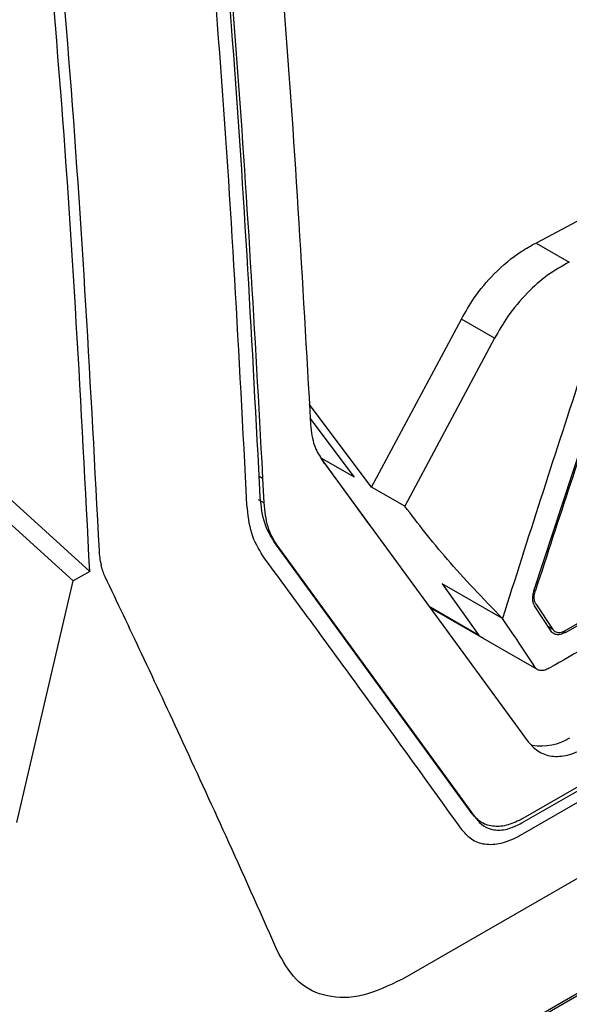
# Model space of a CAD drawing. Extents: x 106 to 315, y 19 to 260.
# Tile 84 of 132: x 152.97 to 159.66, y 199.78 to 211.77. Entities that reach past the tile are written whole.
import ezdxf

# ---------------------------------------------------------------- set-up
doc = ezdxf.new("R2010")
doc.units = 0
doc.layers.get('0').update_dxf_attribs({"linetype": 'CONTINUOUS'})

msp = doc.modelspace()

# ---------------------------------------------------------------- linework, layer by layer
at = {"color": 7, "linetype": 'CONTINUOUS'}
for p, q in [((162.441, 210.746), (159.251, 209.05)), ((159.251, 209.05), (159.655, 208.818)), ((153.822, 205.051), (149.978, 208.542)), ((153.62, 204.935), (149.776, 208.425)), ((157.25, 206.078), (158.343, 208.122)), ((158.747, 207.89), (158.343, 208.122)), ((158.747, 207.89), (157.654, 205.845)), ((159.225, 204.814), (160.079, 207.418)), ((157.25, 206.078), (156.492, 207.088)), ((157.043, 206.197), (156.503, 206.917)), ((155.914, 206.387), (155.924, 206.181)), ((156.679, 206.366), (156.638, 206.43)), ((157.23, 205.613), (156.638, 206.43)), ((157.043, 206.197), (156.638, 206.43)), ((156.639, 206.422), (159.157, 202.975)), ((159.608, 204.308), (163.364, 206.446)), ((163.367, 206.47), (159.609, 204.332)), ((155.924, 206.181), (155.881, 206.206)), ((155.924, 206.181), (155.938, 205.885)), ((157.654, 205.845), (157.25, 206.078)), ((158.473, 202.099), (156.063, 205.415)), ((156.099, 205.368), (158.354, 202.272)), ((153.822, 205.051), (153.62, 204.935)), ((152.935, 201.991), (153.62, 204.935)), ((158.842, 204.477), (158.109, 204.899)), ((158.109, 204.899), (158.552, 204.279)), ((159.244, 204.818), (159.244, 204.818)), ((159.08, 201.987), (163.779, 204.699)), ((163.779, 204.746), (159.091, 202.04)), ((157.942, 204.63), (158.552, 204.279)), ((157.989, 204.593), (158.579, 204.253)), ((159.437, 204.321), (159.231, 204.631)), ((159.249, 204.654), (159.456, 204.343)), ((159.249, 204.654), (159.249, 204.654)), ((159.483, 204.318), (159.483, 204.317)), ((162.558, 202.931), (157.625, 200.083)), ((158.354, 202.272), (158.491, 202.081)), ((158.491, 202.081), (158.521, 202.04)), ((153.861, 196.513), (162.548, 201.528)), ((162.56, 201.501), (153.872, 196.486))]:
    msp.add_line(p, q, dxfattribs=at)
at = {"color": 8, "linetype": 'CONTINUOUS'}
for p, q in [((155.938, 205.885), (155.874, 205.922)), ((159.456, 204.343), (159.401, 204.375)), ((158.573, 204.258), (158.551, 204.278)), ((159.584, 204.321), (159.608, 204.308))]:
    msp.add_line(p, q, dxfattribs=at)
at = {"color": 7, "linetype": 'CONTINUOUS', "flags": 128}
for points in [[(163.781, 204.558), (161.42, 203.195), (159.059, 201.832)], [(158.572, 204.257), (158.918, 204.057), (159.264, 203.858)]]:
    msp.add_lwpolyline(points, dxfattribs=at)
at = {"color": 7, "linetype": 'CONTINUOUS'}
msp.add_arc((159.309, 203.612), 0.687, 261.2048, 301.1306, dxfattribs=at)
for points, knots in [([(153.822, 205.051), (153.718, 207.068), (153.508, 211.1), (153.068, 215.24), (152.848, 217.31)], [0, 0, 0, 0, 0.500001, 1, 1, 1, 1]), ([(152.97, 217.38), (153.187, 215.342), (153.62, 211.265), (153.83, 207.293), (153.935, 205.307)], [0, 0, 0, 0, 0.499999, 1, 1, 1, 1]), ([(155.68, 217.33), (155.856, 215.58), (156.214, 212.045), (156.409, 208.586), (156.508, 206.839)], [0, 0, 0, 0, 0.495059, 1, 1, 1, 1]), ([(155.896, 205.956), (155.799, 207.803), (155.608, 211.458), (155.236, 215.199), (155.052, 217.049)], [0, 0, 0, 0, 0.505267, 1, 1, 1, 1]), ([(155.734, 205.863), (155.639, 207.69), (155.448, 211.345), (155.076, 215.086), (154.89, 216.956)], [0, 0, 0, 0, 0.500007, 1, 1, 1, 1]), ([(155.109, 216.723), (155.281, 214.999), (155.628, 211.516), (155.818, 208.108), (155.914, 206.386)], [0, 0, 0, 0, 0.4951012, 1, 1, 1, 1]), ([(158.343, 208.122), (158.393, 208.21), (158.505, 208.407), (158.752, 208.699), (159.015, 208.923), (159.191, 209.018), (159.251, 209.05)], [0, 0, 0, 0, 0.22211, 0.499193, 0.826767, 1, 1, 1, 1]), ([(159.656, 208.818), (159.567, 208.768), (159.391, 208.67), (159.133, 208.44), (158.91, 208.176), (158.797, 207.978), (158.747, 207.89)], [0, 0, 0, 0, 0.252119, 0.500168, 0.775492, 1, 1, 1, 1]), ([(159.778, 207.383), (159.62, 206.9), (159.305, 205.933), (158.997, 204.962), (158.842, 204.477)], [0, 0, 0, 0, 0.499984, 1, 1, 1, 1]), ([(160.099, 207.422), (159.956, 206.989), (159.669, 206.122), (159.386, 205.253), (159.244, 204.818)], [0, 0, 0, 0, 0.499997, 1, 1, 1, 1]), ([(156.508, 206.839), (156.518, 206.749), (156.537, 206.587), (156.608, 206.473), (156.639, 206.422)], [0, 0, 0, 0, 0.552495, 1, 1, 1, 1]), ([(163.324, 206.12), (163.303, 206.108), (163.115, 205.999), (162.464, 205.624), (161.181, 204.885), (160.063, 204.245), (159.41, 203.87)], [0, 0, 0, 0, 0.016221, 0.144217, 0.5, 1, 1, 1, 1]), ([(156.063, 205.415), (156.022, 205.482), (155.932, 205.63), (155.908, 205.841), (155.896, 205.956)], [0, 0, 0, 0, 0.454916, 1, 1, 1, 1]), ([(155.927, 205.239), (155.876, 205.325), (155.773, 205.497), (155.747, 205.741), (155.734, 205.863)], [0, 0, 0, 0, 0.4999963, 1, 1, 1, 1]), ([(155.938, 205.885), (155.949, 205.784), (155.97, 205.582), (156.056, 205.439), (156.099, 205.368)], [0, 0, 0, 0, 0.500542, 1, 1, 1, 1]), ([(158.842, 204.477), (158.606, 204.722), (158.134, 205.214), (157.814, 205.635), (157.654, 205.845)], [0, 0, 0, 0, 0.499827, 1, 1, 1, 1]), ([(153.935, 205.307), (153.937, 205.277), (153.941, 205.215), (153.953, 205.159), (153.959, 205.13)], [0, 0, 0, 0, 0.499999, 1, 1, 1, 1]), ([(158.352, 201.899), (157.956, 202.451), (157.163, 203.556), (156.339, 204.678), (155.927, 205.239)], [0, 0, 0, 0, 0.499994, 1, 1, 1, 1]), ([(154.009, 204.983), (153.999, 205.006), (153.979, 205.052), (153.966, 205.104), (153.959, 205.13)], [0, 0, 0, 0, 0.499992, 1, 1, 1, 1]), ([(156.125, 200.386), (155.923, 200.839), (155.541, 201.696), (154.98, 202.919), (154.478, 203.998), (154.158, 204.671), (154.01, 204.983)], [0, 0, 0, 0, 0.298899, 0.565199, 0.798899, 1, 1, 1, 1]), ([(159.249, 204.654), (159.244, 204.665), (159.23, 204.691), (159.226, 204.749), (159.238, 204.796), (159.244, 204.818)], [0, 0, 0, 0, 0.2752139, 0.6608901, 1, 1, 1, 1]), ([(159.225, 204.814), (159.219, 204.795), (159.209, 204.758), (159.207, 204.707), (159.213, 204.663), (159.225, 204.642), (159.231, 204.631)], [0, 0, 0, 0, 0.262665, 0.50656, 0.761634, 1, 1, 1, 1]), ([(159.24, 203.882), (159.176, 203.98), (159.047, 204.177), (158.911, 204.377), (158.842, 204.477)], [0, 0, 0, 0, 0.500234, 1, 1, 1, 1]), ([(159.456, 204.343), (159.467, 204.331), (159.489, 204.308), (159.541, 204.304), (159.584, 204.318), (159.607, 204.33), (159.609, 204.332)], [0, 0, 0, 0, 0.3208159, 0.6416556, 0.9620302, 1, 1, 1, 1]), ([(158.606, 204.241), (158.599, 204.242), (158.585, 204.245), (158.577, 204.254), (158.573, 204.258)], [0, 0, 0, 0, 0.57948, 1, 1, 1, 1]), ([(159.608, 204.308), (159.591, 204.3), (159.557, 204.283), (159.51, 204.277), (159.467, 204.287), (159.447, 204.309), (159.437, 204.321)], [0, 0, 0, 0, 0.231994, 0.475956, 0.731947, 1, 1, 1, 1]), ([(159.41, 203.87), (159.392, 203.862), (159.357, 203.844), (159.309, 203.84), (159.268, 203.85), (159.249, 203.871), (159.24, 203.882)], [0, 0, 0, 0, 0.250057, 0.499888, 0.749765, 1, 1, 1, 1]), ([(159.157, 202.975), (159.199, 202.929), (159.283, 202.837), (159.46, 202.789), (159.657, 202.805), (159.797, 202.873), (159.866, 202.907)], [0, 0, 0, 0, 0.255058, 0.50674, 0.755048, 1, 1, 1, 1]), ([(159.091, 202.04), (159.031, 202.011), (158.909, 201.951), (158.736, 201.937), (158.582, 201.979), (158.509, 202.059), (158.473, 202.099)], [0, 0, 0, 0, 0.245457, 0.493939, 0.745454, 1, 1, 1, 1]), ([(158.521, 202.04), (158.549, 202.008), (158.608, 201.941), (158.738, 201.895), (158.899, 201.9), (159.019, 201.957), (159.08, 201.987)], [0, 0, 0, 0, 0.219727, 0.463485, 0.726378, 1, 1, 1, 1]), ([(159.059, 201.832), (158.988, 201.798), (158.847, 201.729), (158.649, 201.713), (158.475, 201.763), (158.393, 201.854), (158.352, 201.899)], [0, 0, 0, 0, 0.250122, 0.500048, 0.749929, 1, 1, 1, 1]), ([(157.625, 200.083), (157.461, 200.005), (157.139, 199.851), (156.704, 199.854), (156.343, 200.016), (156.198, 200.262), (156.125, 200.386)], [0, 0, 0, 0, 0.255708, 0.504128, 0.750239, 1, 1, 1, 1])]:
    msp.add_open_spline(points, degree=3, knots=knots, dxfattribs=at)

doc.saveas('drawing.dxf')
